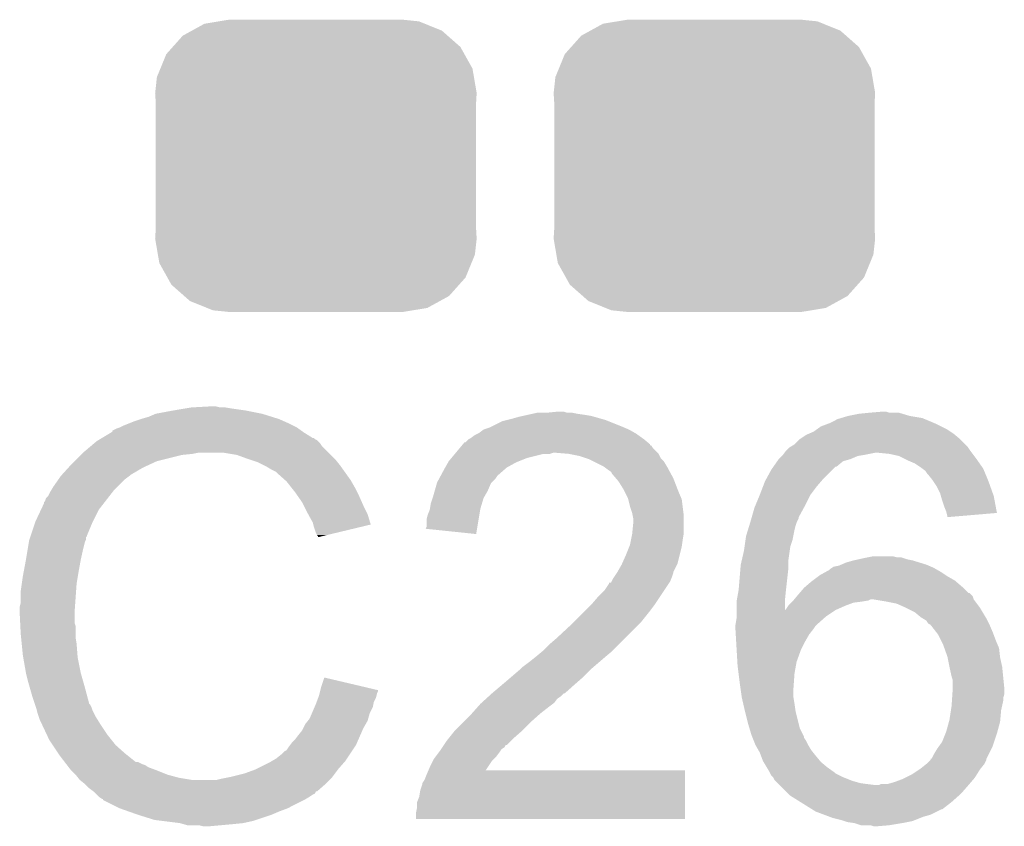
# Model space of a CAD drawing. Extents: x -4 to 126, y -8 to 66.
# Tile 63 of 256: x 21.16 to 23.53, y 44.58 to 46.53. Entities that reach past the tile are written whole.
import ezdxf

# ---------------------------------------------------------------- set-up
doc = ezdxf.new("R2010")
doc.units = 0
doc.layers.get('0').update_dxf_attribs({"linetype": 'CONTINUOUS'})
doc.layers.add('CLICKER_2_FOR_TMPM4L4A_V104_GTO', color=11, linetype='CONTINUOUS')
doc.layers.add('CLICKER_2_FOR_TMPM4L4A_V104_GTS', color=8, linetype='CONTINUOUS')

# ---------------------------------------------------------------- blocks, each defined once
blk = doc.blocks.new('CUSTOM_189')
for points in [[(-0.298526, 0.325596), (-0.268438, 0.342124), (0.30335, 0.325596), (0.2622, 0.342124)], [(-0.268438, 0.342124), (-0.233628, 0.347838), (0.2622, 0.342124), (0.247972, 0.347838)], [(-0.233628, 0.347838), (-0.20955, 0.35179), (0.247972, 0.347838), (0.20955, 0.35179)], [(-0.34504, 0.286174), (-0.320744, 0.31339), (0.348152, 0.286174), (0.317222, 0.31339)], [(-0.320744, 0.31339), (-0.298526, 0.325596), (0.317222, 0.31339), (0.30335, 0.325596)], [(-0.360486, 0.26887), (-0.34504, 0.286174), (0.357822, 0.26887), (0.348152, 0.286174)], [(-0.37475, 0.234078), (-0.360486, 0.26887), (0.377262, 0.234078), (0.357822, 0.26887)], [(-0.38735, 0.17526), (-0.383124, 0.213652), (0.38735, 0.17526), (0.380766, 0.213652)], [(-0.383124, 0.213652), (-0.37475, 0.234078), (0.380766, 0.213652), (0.377262, 0.234078)], [(-0.38608, 0.154124), (-0.38735, 0.17526), (0.38608, 0.154124), (0.38735, 0.17526)], [(-0.38608, -0.154124), (-0.38608, 0.154124), (0.38608, -0.154124), (0.38608, 0.154124)], [(-0.38735, -0.17526), (-0.38608, -0.154124), (0.38735, -0.17526), (0.38608, -0.154124)], [(-0.380764, -0.213652), (-0.38735, -0.17526), (0.383124, -0.213652), (0.38735, -0.17526)], [(-0.377262, -0.234078), (-0.380764, -0.213652), (0.374748, -0.234078), (0.383124, -0.213652)], [(-0.35782, -0.26887), (-0.377262, -0.234078), (0.360486, -0.26887), (0.374748, -0.234078)], [(-0.348152, -0.286174), (-0.35782, -0.26887), (0.345038, -0.286174), (0.360486, -0.26887)], [(-0.31722, -0.31339), (-0.348152, -0.286174), (0.320744, -0.31339), (0.345038, -0.286174)], [(-0.30335, -0.325596), (-0.31722, -0.31339), (0.298524, -0.325596), (0.320744, -0.31339)], [(-0.262198, -0.342124), (-0.30335, -0.325596), (0.268438, -0.342124), (0.298524, -0.325596)], [(-0.247972, -0.347838), (-0.262198, -0.342124), (0.233626, -0.347838), (0.268438, -0.342124)], [(-0.20955, -0.35179), (-0.247972, -0.347838), (0.20955, -0.35179), (0.233626, -0.347838)]]:
    blk.add_solid(points)

msp = doc.modelspace()

# ---------------------------------------------------------------- linework, layer by layer
at = {"layer": 'CLICKER_2_FOR_TMPM4L4A_V104_GTO'}
for points in [[(21.468082, 45.57014), (21.485862, 45.57776), (21.766786, 45.57014), (21.742402, 45.57776)], [(21.485862, 45.57776), (21.5265, 45.58538), (21.742402, 45.57776), (21.704298, 45.58538)], [(21.5265, 45.58538), (21.55698, 45.59046), (21.704298, 45.58538), (21.66874, 45.59046)], [(21.55698, 45.59046), (21.57222, 45.593), (21.66874, 45.59046), (21.653502, 45.593)], [(21.57222, 45.593), (21.617938, 45.59554), (21.640802, 45.593), (21.630642, 45.59554)], [(22.371048, 45.57268), (22.38248, 45.57522), (22.534882, 45.57268), (22.51964, 45.57522)], [(22.38248, 45.57522), (22.39391, 45.57776), (22.51964, 45.57522), (22.50186, 45.57776)], [(22.39391, 45.57776), (22.405342, 45.5803), (22.50186, 45.57776), (22.489162, 45.5803)], [(22.4282, 45.5803), (22.453578, 45.582838), (22.476464, 45.5803), (22.468842, 45.582838)], [(22.453578, 45.582838), (22.453598, 45.58284), (22.468842, 45.582838), (22.453598, 45.58284)], [(23.154638, 45.57268), (23.180038, 45.57776), (23.30196, 45.57268), (23.28503, 45.57776)], [(23.180038, 45.57776), (23.20544, 45.5803), (23.28503, 45.57776), (23.276564, 45.5803)], [(23.20544, 45.5803), (23.235894, 45.582838), (23.253704, 45.5803), (23.246082, 45.582838)], [(23.235894, 45.582838), (23.235918, 45.58284), (23.246082, 45.582838), (23.235918, 45.58284)], [(21.3995, 45.54474), (21.40966, 45.54982), (21.826218, 45.54474), (21.81606, 45.54982)], [(21.40966, 45.54982), (21.422358, 45.5549), (21.81606, 45.54982), (21.8059, 45.5549)], [(21.422358, 45.5549), (21.435058, 45.55998), (21.8059, 45.5549), (21.79447, 45.55998)], [(21.435058, 45.55998), (21.4503, 45.56506), (21.79447, 45.55998), (21.78304, 45.56506)], [(21.4503, 45.56506), (21.468082, 45.57014), (21.78304, 45.56506), (21.766786, 45.57014)], [(22.296118, 45.54728), (22.321522, 45.559982), (22.60854, 45.54728), (22.576788, 45.559982)], [(22.321522, 45.559982), (22.331676, 45.56252), (22.576788, 45.559982), (22.570442, 45.56252)], [(22.331676, 45.56252), (22.34184, 45.56506), (22.570442, 45.56252), (22.561552, 45.56506)], [(22.34184, 45.56506), (22.359618, 45.57014), (22.561552, 45.56506), (22.543772, 45.57014)], [(22.359618, 45.57014), (22.371048, 45.57268), (22.543772, 45.57014), (22.534882, 45.57268)], [(23.0886, 45.54728), (23.10892, 45.5549), (23.37816, 45.54728), (23.36292, 45.5549)], [(23.10892, 45.5549), (23.129242, 45.565062), (23.36292, 45.5549), (23.33853, 45.565062)], [(23.129242, 45.565062), (23.137696, 45.567598), (23.33853, 45.565062), (23.332442, 45.567598)], [(23.137696, 45.567598), (23.154638, 45.57268), (23.332442, 45.567598), (23.30196, 45.57268)], [(21.356312, 45.51934), (21.377468, 45.53204), (21.864324, 45.51934), (21.844, 45.53204)], [(21.377468, 45.53204), (21.38172, 45.534592), (21.844, 45.53204), (21.840428, 45.534592)], [(21.38172, 45.534592), (21.381734, 45.537126), (21.840428, 45.534592), (21.83688, 45.537126)], [(21.381734, 45.537126), (21.391882, 45.5422), (21.83688, 45.537126), (21.829774, 45.5422)], [(21.391882, 45.5422), (21.399494, 45.544738), (21.829774, 45.5422), (21.82622, 45.544738)], [(21.399494, 45.544738), (21.3995, 45.54474), (21.82622, 45.544738), (21.826218, 45.54474)], [(22.24532, 45.519342), (22.255482, 45.52696), (22.658322, 45.519342), (22.647658, 45.52696)], [(22.255482, 45.52696), (22.260558, 45.5295), (22.647658, 45.52696), (22.644102, 45.5295)], [(22.260558, 45.5295), (22.26564, 45.532042), (22.644102, 45.5295), (22.639654, 45.532042)], [(22.26564, 45.532042), (22.275802, 45.53966), (22.639654, 45.532042), (22.626322, 45.53966)], [(22.275802, 45.53966), (22.29104, 45.54474), (22.626322, 45.53966), (22.614468, 45.54474)], [(22.29104, 45.54474), (22.296118, 45.54728), (22.614468, 45.54474), (22.60854, 45.54728)], [(23.037802, 45.516802), (23.05304, 45.52696), (23.423878, 45.516802), (23.41169, 45.52696)], [(23.05304, 45.52696), (23.058964, 45.5295), (23.41169, 45.52696), (23.40864, 45.5295)], [(23.058964, 45.5295), (23.070822, 45.534582), (23.40864, 45.5295), (23.401018, 45.534582)], [(23.070822, 45.534582), (23.077928, 45.539658), (23.401018, 45.534582), (23.393402, 45.539658)], [(23.077928, 45.539658), (23.0886, 45.54728), (23.393402, 45.539658), (23.37816, 45.54728)], [(21.328608, 45.499018), (21.337616, 45.50664), (21.887182, 45.499018), (21.8821, 45.50664)], [(21.337616, 45.50664), (21.343622, 45.511722), (21.8821, 45.50664), (21.877018, 45.511722)], [(21.343622, 45.511722), (21.347846, 45.514258), (21.877018, 45.511722), (21.87448, 45.514258)], [(21.347846, 45.514258), (21.352076, 45.516798), (21.87448, 45.514258), (21.869404, 45.516798)], [(21.352076, 45.516798), (21.356302, 45.519334), (21.869404, 45.516798), (21.866866, 45.519334)], [(21.356302, 45.519334), (21.356312, 45.51934), (21.866866, 45.519334), (21.864324, 45.51934)], [(22.223736, 45.50156), (22.225846, 45.504092), (22.677142, 45.50156), (22.67712, 45.504092)], [(22.225846, 45.504092), (22.230088, 45.50918), (22.67712, 45.504092), (22.67102, 45.50918)], [(22.230088, 45.50918), (22.232626, 45.509186), (22.67102, 45.50918), (22.671012, 45.509186)], [(22.232626, 45.509186), (22.24024, 45.5168), (22.671012, 45.509186), (22.66188, 45.5168)], [(22.24024, 45.5168), (22.240244, 45.516802), (22.66188, 45.5168), (22.661878, 45.516802)], [(22.240244, 45.516802), (22.24532, 45.519342), (22.661878, 45.516802), (22.658322, 45.519342)], [(23.016632, 45.49902), (23.025102, 45.504102), (23.44166, 45.49902), (23.436578, 45.504102)], [(23.025102, 45.504102), (23.0378, 45.5168), (23.436578, 45.504102), (23.42388, 45.5168)], [(23.0378, 45.5168), (23.037802, 45.516802), (23.42388, 45.5168), (23.423878, 45.516802)], [(21.29028, 45.46346), (21.30552, 45.4787), (21.488398, 45.46346), (21.54936, 45.4787)], [(21.30552, 45.4787), (21.30806, 45.48124), (21.54936, 45.4787), (21.574762, 45.48124)], [(21.30806, 45.48124), (21.3106, 45.48378), (21.574762, 45.48124), (21.587458, 45.48378)], [(21.3106, 45.48378), (21.328608, 45.499018), (21.90242, 45.48378), (21.887182, 45.499018)], [(21.681438, 45.4787), (21.650958, 45.48378), (21.9075, 45.4787), (21.90242, 45.48378)], [(21.70938, 45.46854), (21.681438, 45.4787), (21.91766, 45.46854), (21.9075, 45.4787)], [(22.19833, 45.471078), (22.2068, 45.48124), (22.379938, 45.471078), (22.420578, 45.48124)], [(22.2068, 45.48124), (22.208916, 45.483778), (22.435816, 45.48124), (22.443438, 45.483778)], [(22.208916, 45.48378), (22.217384, 45.493938), (22.6949, 45.48378), (22.684742, 45.493938)], [(22.208916, 45.483778), (22.208916, 45.48378), (22.443438, 45.483778), (22.451062, 45.48378)], [(22.217384, 45.493938), (22.22373, 45.501552), (22.684742, 45.493938), (22.679664, 45.501552)], [(22.22373, 45.501552), (22.223736, 45.50156), (22.679664, 45.501552), (22.677142, 45.50156)], [(22.48154, 45.48124), (22.451062, 45.48378), (22.69744, 45.48124), (22.6949, 45.48378)], [(22.48156, 45.481236), (22.48154, 45.48124), (22.697442, 45.481236), (22.69744, 45.48124)], [(22.506938, 45.47616), (22.48156, 45.481236), (22.699982, 45.47616), (22.697442, 45.481236)], [(22.994616, 45.476158), (22.997158, 45.4787), (23.177498, 45.476158), (23.19274, 45.4787)], [(22.997158, 45.4787), (22.99716, 45.478702), (23.19274, 45.4787), (23.192748, 45.478702)], [(22.99716, 45.478702), (23.00097, 45.48378), (23.192748, 45.478702), (23.218138, 45.48378)], [(23.00097, 45.48378), (23.004782, 45.48886), (23.452456, 45.48378), (23.448646, 45.48886)], [(23.004782, 45.48886), (23.00732, 45.4914), (23.448646, 45.48886), (23.44674, 45.4914)], [(23.00732, 45.4914), (23.012402, 45.496482), (23.44674, 45.4914), (23.443352, 45.496482)], [(23.012402, 45.496482), (23.016632, 45.49902), (23.443352, 45.496482), (23.44166, 45.49902)], [(23.253698, 45.48124), (23.228302, 45.48378), (23.45436, 45.48124), (23.452456, 45.48378)], [(23.276558, 45.476162), (23.253698, 45.48124), (23.45817, 45.476162), (23.45436, 45.48124)], [(21.275732, 45.44822), (21.28266, 45.45584), (21.455382, 45.44822), (21.47189, 45.45584)], [(21.28266, 45.45584), (21.29028, 45.46346), (21.47189, 45.45584), (21.488398, 45.46346)], [(21.717006, 45.465998), (21.70938, 45.46854), (21.920202, 45.465998), (21.91766, 45.46854)], [(21.732238, 45.46092), (21.717006, 45.465998), (21.924266, 45.46092), (21.920202, 45.465998)], [(21.74748, 45.4533), (21.732238, 45.46092), (21.93036, 45.4533), (21.924266, 45.46092)], [(22.18327, 45.44822), (22.190528, 45.46092), (22.33168, 45.44822), (22.354538, 45.46092)], [(22.190528, 45.46092), (22.19198, 45.463458), (22.354538, 45.46092), (22.360884, 45.463458)], [(22.19198, 45.463458), (22.19833, 45.471078), (22.360884, 45.463458), (22.379938, 45.471078)], [(22.522178, 45.47108), (22.506938, 45.47616), (22.702522, 45.47108), (22.699982, 45.47616)], [(22.529798, 45.46854), (22.522178, 45.47108), (22.705062, 45.46854), (22.702522, 45.47108)], [(22.539962, 45.463458), (22.529798, 45.46854), (22.710142, 45.463458), (22.705062, 45.46854)], [(22.565358, 45.45076), (22.539962, 45.463458), (22.71776, 45.45076), (22.710142, 45.463458)], [(22.974554, 45.45076), (22.983442, 45.463458), (23.126694, 45.45076), (23.141938, 45.463458)], [(22.983442, 45.463458), (22.986998, 45.468538), (23.141938, 45.463458), (23.15972, 45.468538)], [(22.986998, 45.468538), (22.987002, 45.468542), (23.15972, 45.468538), (23.159728, 45.468542)], [(22.987002, 45.468542), (22.994616, 45.476158), (23.159728, 45.468542), (23.177498, 45.476158)], [(23.286722, 45.47108), (23.276558, 45.476162), (23.46198, 45.47108), (23.45817, 45.476162)], [(23.29688, 45.466), (23.286722, 45.47108), (23.465536, 45.466), (23.46198, 45.47108)], [(23.31466, 45.45838), (23.29688, 45.466), (23.47087, 45.45838), (23.465536, 45.466)], [(23.3299, 45.44822), (23.31466, 45.45838), (23.477982, 45.44822), (23.47087, 45.45838)], [(21.259566, 45.430438), (21.275732, 45.44822), (21.424898, 45.430438), (21.455382, 45.44822)], [(21.75256, 45.45076), (21.74748, 45.4533), (21.932176, 45.45076), (21.93036, 45.4533)], [(21.765262, 45.44314), (21.75256, 45.45076), (21.937618, 45.44314), (21.932176, 45.45076)], [(21.775416, 45.438062), (21.765262, 45.44314), (21.941246, 45.438062), (21.937618, 45.44314)], [(21.77796, 45.43552), (21.775416, 45.438062), (21.943062, 45.43552), (21.941246, 45.438062)], [(21.797964, 45.41774), (21.77796, 45.43552), (21.955762, 45.41774), (21.943062, 45.43552)], [(22.173614, 45.430442), (22.18182, 45.44568), (22.31136, 45.430442), (22.328776, 45.44568)], [(22.18182, 45.44568), (22.18327, 45.44822), (22.328776, 45.44568), (22.33168, 45.44822)], [(22.57552, 45.44314), (22.565358, 45.45076), (22.721918, 45.44314), (22.71776, 45.45076)], [(22.583136, 45.43806), (22.57552, 45.44314), (22.724688, 45.43806), (22.721918, 45.44314)], [(22.585678, 45.432984), (22.583136, 45.43806), (22.727456, 45.432984), (22.724688, 45.43806)], [(22.594392, 45.42282), (22.585678, 45.432984), (22.733, 45.42282), (22.727456, 45.432984)], [(22.95675, 45.42028), (22.969222, 45.443142), (23.09368, 45.42028), (23.116542, 45.443142)], [(22.969222, 45.443142), (22.97455, 45.450754), (23.116542, 45.443142), (23.124154, 45.450754)], [(22.97455, 45.450754), (22.974554, 45.45076), (23.124154, 45.450754), (23.126694, 45.45076)], [(23.333288, 45.44568), (23.3299, 45.44822), (23.47976, 45.44568), (23.477982, 45.44822)], [(23.340058, 45.440602), (23.333288, 45.44568), (23.481876, 45.440602), (23.47976, 45.44568)], [(23.34514, 45.43298), (23.340058, 45.440602), (23.485052, 45.43298), (23.481876, 45.440602)], [(23.34768, 45.43044), (23.34514, 45.43298), (23.48611, 45.43044), (23.485052, 45.43298)], [(21.239478, 45.4025), (21.251924, 45.420278), (21.394422, 45.4025), (21.4122, 45.420278)], [(21.251924, 45.420278), (21.25726, 45.4279), (21.4122, 45.420278), (21.422358, 45.4279)], [(21.25726, 45.4279), (21.257262, 45.427902), (21.422358, 45.4279), (21.42236, 45.427902)], [(21.257262, 45.427902), (21.259566, 45.430438), (21.42236, 45.427902), (21.424898, 45.430438)], [(21.80082, 45.4152), (21.797964, 45.41774), (21.957214, 45.4152), (21.955762, 45.41774)], [(21.813012, 45.39996), (21.80082, 45.4152), (21.96592, 45.39996), (21.957214, 45.4152)], [(22.158232, 45.392338), (22.163312, 45.410116), (22.28596, 45.392338), (22.293578, 45.410116)], [(22.163312, 45.410116), (22.16404, 45.412662), (22.293578, 45.410116), (22.296122, 45.412662)], [(22.16404, 45.412662), (22.16814, 45.420278), (22.296122, 45.412662), (22.303738, 45.420278)], [(22.16814, 45.420278), (22.172244, 45.4279), (22.303738, 45.420278), (22.30882, 45.4279)], [(22.172244, 45.4279), (22.173614, 45.430442), (22.30882, 45.4279), (22.31136, 45.430442)], [(22.60092, 45.415202), (22.594392, 45.42282), (22.73593, 45.415202), (22.733, 45.42282)], [(22.61362, 45.394878), (22.60092, 45.415202), (22.743748, 45.394878), (22.73593, 45.415202)], [(22.949094, 45.402502), (22.95398, 45.415202), (23.07844, 45.402502), (23.089326, 45.415202)], [(22.95398, 45.415202), (22.95675, 45.42028), (23.089326, 45.415202), (23.09368, 45.42028)], [(23.35784, 45.41774), (23.34768, 45.43044), (23.491402, 45.41774), (23.48611, 45.43044)], [(23.359534, 45.4152), (23.35784, 45.41774), (23.49246, 45.4152), (23.491402, 45.41774)], [(23.367998, 45.402502), (23.359534, 45.4152), (23.496996, 45.402502), (23.49246, 45.4152)], [(21.226782, 45.379644), (21.23186, 45.389798), (21.374386, 45.379644), (21.382284, 45.389798)], [(21.23186, 45.389798), (21.233382, 45.392338), (21.382284, 45.389798), (21.38426, 45.392338)], [(21.233382, 45.392338), (21.239478, 45.4025), (21.38426, 45.392338), (21.394422, 45.4025)], [(21.82114, 45.3898), (21.813012, 45.39996), (21.971, 45.3898), (21.96592, 45.39996)], [(21.828252, 45.37964), (21.82114, 45.3898), (21.97608, 45.37964), (21.971, 45.3898)], [(22.15388, 45.3771), (22.158232, 45.392338), (22.27725, 45.3771), (22.28596, 45.392338)], [(22.61616, 45.3898), (22.61362, 45.394878), (22.7457, 45.3898), (22.743748, 45.394878)], [(22.62378, 45.374562), (22.61616, 45.3898), (22.75223, 45.374562), (22.7457, 45.3898)], [(22.94128, 45.38218), (22.949094, 45.402502), (23.0632, 45.38218), (23.07844, 45.402502)], [(23.37562, 45.38726), (23.367998, 45.402502), (23.50244, 45.38726), (23.496996, 45.402502)], [(23.377798, 45.379638), (23.37562, 45.38726), (23.50516, 45.379638), (23.50244, 45.38726)], [(21.209446, 45.346618), (21.21662, 45.361864), (21.3487, 45.346618), (21.360558, 45.361864)], [(21.21662, 45.361864), (21.216626, 45.364406), (21.360558, 45.361864), (21.362534, 45.364406)], [(21.216626, 45.364406), (21.21916, 45.366944), (21.362534, 45.364406), (21.364508, 45.366944)], [(21.21916, 45.366944), (21.221704, 45.374562), (21.364508, 45.366944), (21.370434, 45.374562)], [(21.221704, 45.374562), (21.226782, 45.379644), (21.370434, 45.374562), (21.374386, 45.379644)], [(21.838918, 45.3644), (21.828252, 45.37964), (21.982854, 45.3644), (21.97608, 45.37964)], [(21.84273, 45.35678), (21.838918, 45.3644), (21.98624, 45.35678), (21.982854, 45.3644)], [(22.146682, 45.34916), (22.148802, 45.361862), (22.26818, 45.34916), (22.271988, 45.361862)], [(22.148802, 45.361862), (22.153032, 45.374558), (22.271988, 45.361862), (22.275798, 45.374558)], [(22.153032, 45.374558), (22.15388, 45.3771), (22.275798, 45.374558), (22.27725, 45.3771)], [(22.624418, 45.372016), (22.62378, 45.374562), (22.75332, 45.372016), (22.75223, 45.374562)], [(22.628862, 45.35424), (22.624418, 45.372016), (22.755544, 45.35424), (22.75332, 45.372016)], [(22.930694, 45.35678), (22.941278, 45.382178), (23.0505, 45.35678), (23.0632, 45.382178)], [(22.941278, 45.382178), (22.94128, 45.38218), (23.0632, 45.382178), (23.0632, 45.38218)], [(23.3807, 45.36948), (23.377798, 45.379638), (23.50706, 45.36948), (23.50516, 45.379638)], [(23.38578, 45.354238), (23.3807, 45.36948), (23.509908, 45.354238), (23.50706, 45.36948)], [(21.1963, 45.31868), (21.209446, 45.346618), (21.33473, 45.31868), (21.3487, 45.346618)], [(21.85162, 45.339), (21.84273, 45.35678), (21.995132, 45.339), (21.98624, 45.35678)], [(21.853034, 45.336458), (21.85162, 45.339), (21.996402, 45.336458), (21.995132, 45.339)], [(21.86432, 45.316142), (21.853034, 45.336458), (22.002476, 45.316142), (21.996402, 45.336458)], [(22.141182, 45.333922), (22.14626, 45.346622), (22.265634, 45.333922), (22.267756, 45.346622)], [(22.14626, 45.346622), (22.146682, 45.34916), (22.267756, 45.346622), (22.26818, 45.34916)], [(22.633938, 45.339), (22.628862, 45.35424), (22.757448, 45.339), (22.755544, 45.35424)], [(22.635464, 45.331378), (22.633938, 45.339), (22.7584, 45.331378), (22.757448, 45.339)], [(22.922046, 45.328834), (22.92858, 45.351702), (23.03526, 45.328834), (23.04773, 45.351702)], [(22.92858, 45.351702), (22.930694, 45.35678), (23.04773, 45.351702), (23.0505, 45.35678)], [(23.390858, 45.341542), (23.38578, 45.354238), (23.512282, 45.341542), (23.509908, 45.354238)], [(23.391496, 45.338998), (23.390858, 45.341542), (23.512756, 45.338998), (23.512282, 45.341542)], [(23.3934, 45.331382), (23.391496, 45.338998), (23.423056, 45.331382), (23.512756, 45.338998)], [(21.185292, 45.285656), (21.195452, 45.31614), (21.32076, 45.285656), (21.33346, 45.31614)], [(21.195452, 45.31614), (21.1963, 45.31868), (21.33346, 45.31614), (21.33473, 45.31868)], [(21.865594, 45.311054), (21.86432, 45.316142), (22.003996, 45.311054), (22.002476, 45.316142)], [(22.13864, 45.323762), (22.141182, 45.333922), (22.263938, 45.323762), (22.265634, 45.333922)], [(22.13864, 45.305984), (22.13864, 45.323762), (22.260968, 45.305984), (22.263938, 45.323762)], [(22.634194, 45.290738), (22.63648, 45.313598), (22.7584, 45.290738), (22.7584, 45.313598)], [(22.63648, 45.326302), (22.635464, 45.331378), (22.7584, 45.326302), (22.7584, 45.331378)], [(22.63648, 45.313598), (22.63648, 45.326302), (22.7584, 45.313598), (22.7584, 45.326302)], [(22.916074, 45.30852), (22.918418, 45.316138), (23.027642, 45.30852), (23.03018, 45.316138)], [(22.918418, 45.316138), (22.91842, 45.31614), (23.03018, 45.316138), (23.03018, 45.31614)], [(22.91842, 45.31614), (22.92132, 45.326296), (23.03018, 45.31614), (23.035258, 45.326296)], [(22.92132, 45.326296), (22.922046, 45.328834), (23.035258, 45.326296), (23.03526, 45.328834)], [(23.3934, 45.328864), (23.3934, 45.331382), (23.3934, 45.328864), (23.423056, 45.331382)], [(21.866862, 45.30598), (21.865594, 45.311054), (21.982834, 45.30598), (22.003996, 45.311054)], [(21.87194, 45.290742), (21.866862, 45.30598), (21.919284, 45.290742), (21.982834, 45.30598)], [(21.874478, 45.285664), (21.87194, 45.290742), (21.898106, 45.285664), (21.919284, 45.290742)], [(22.136114, 45.300926), (22.13864, 45.305984), (22.260124, 45.300926), (22.260968, 45.305984)], [(22.258, 45.288202), (22.136114, 45.300926), (22.258, 45.288202), (22.260124, 45.300926)], [(22.63394, 45.288198), (22.634194, 45.290738), (22.757976, 45.288198), (22.7584, 45.290738)], [(22.90826, 45.283122), (22.912948, 45.29836), (23.02205, 45.283122), (23.0251, 45.29836)], [(22.912948, 45.29836), (22.916074, 45.30852), (23.0251, 45.29836), (23.027642, 45.30852)], [(21.17725, 45.2501), (21.180636, 45.270418), (21.3106, 45.2501), (21.315678, 45.270418)], [(21.180636, 45.270418), (21.181062, 45.272962), (21.315678, 45.270418), (21.31695, 45.272962)], [(21.181062, 45.272962), (21.181906, 45.275496), (21.31695, 45.272962), (21.318218, 45.275496)], [(21.181906, 45.275496), (21.183598, 45.280574), (21.318218, 45.275496), (21.31822, 45.280574)], [(21.183598, 45.280574), (21.184444, 45.283114), (21.31822, 45.280574), (21.320754, 45.283114)], [(21.184444, 45.283114), (21.185292, 45.285656), (21.320754, 45.283114), (21.32076, 45.285656)], [(21.877014, 45.283126), (21.874478, 45.285664), (21.88752, 45.283126), (21.898106, 45.285664)], [(21.87702, 45.280608), (21.877014, 45.283126), (21.87702, 45.280608), (21.88752, 45.283126)], [(22.62886, 45.262802), (22.6314, 45.2755), (22.754046, 45.262802), (22.75586, 45.2755)], [(22.6314, 45.2755), (22.63394, 45.288198), (22.75586, 45.2755), (22.757976, 45.288198)], [(22.90463, 45.257718), (22.906808, 45.27296), (23.01494, 45.257718), (23.020018, 45.27296)], [(22.906808, 45.27296), (22.90826, 45.283122), (23.020018, 45.27296), (23.02205, 45.283122)], [(21.17344, 45.22724), (21.17725, 45.2501), (21.30552, 45.22724), (21.3106, 45.2501)], [(22.6187, 45.2374), (22.626826, 45.25772), (22.74824, 45.2374), (22.75332, 45.25772)], [(22.626826, 45.25772), (22.62886, 45.262802), (22.75332, 45.25772), (22.754046, 45.262802)], [(22.897318, 45.222158), (22.90318, 45.24756), (23.00986, 45.222158), (23.013488, 45.24756)], [(22.90318, 45.24756), (22.90463, 45.257718), (23.013488, 45.24756), (23.01494, 45.257718)], [(21.1682, 45.1993), (21.17344, 45.22724), (21.30044, 45.1993), (21.30552, 45.22724)], [(22.609666, 45.217078), (22.6187, 45.2374), (22.74316, 45.217078), (22.74824, 45.2374)], [(22.89556, 45.21454), (22.897318, 45.222158), (23.00986, 45.21454), (23.00986, 45.222158)], [(23.137702, 45.21454), (23.14956, 45.219622), (23.342602, 45.21454), (23.326086, 45.219622)], [(23.14956, 45.219622), (23.167338, 45.2247), (23.326086, 45.219622), (23.309582, 45.2247)], [(23.167338, 45.2247), (23.178768, 45.22724), (23.309582, 45.2247), (23.296882, 45.22724)], [(23.178768, 45.22724), (23.1902, 45.22978), (23.296882, 45.22724), (23.28926, 45.22978)], [(23.1902, 45.22978), (23.20289, 45.232318), (23.28926, 45.22978), (23.281642, 45.232318)], [(23.20289, 45.232318), (23.2029, 45.23232), (23.281642, 45.232318), (23.271482, 45.23232)], [(23.2029, 45.23232), (23.215602, 45.23486), (23.271482, 45.23232), (23.261322, 45.23486)], [(21.16582, 45.1866), (21.1682, 45.1993), (21.298322, 45.1866), (21.30044, 45.1993)], [(22.591606, 45.1866), (22.596684, 45.194218), (22.73046, 45.1866), (22.732998, 45.194218)], [(22.596684, 45.194218), (22.598376, 45.196756), (22.732998, 45.194218), (22.733, 45.196756)], [(22.598376, 45.196756), (22.598378, 45.196758), (22.733, 45.196756), (22.733, 45.196758)], [(22.598378, 45.196758), (22.60854, 45.214542), (22.733, 45.196758), (22.741892, 45.214542)], [(22.60854, 45.214542), (22.609666, 45.217078), (22.741892, 45.214542), (22.74316, 45.217078)], [(22.89069, 45.15612), (22.8945, 45.20184), (23.00478, 45.15612), (23.00986, 45.20184)], [(22.8945, 45.20184), (22.89556, 45.21454), (23.00986, 45.20184), (23.00986, 45.21454)], [(23.08606, 45.189142), (23.099772, 45.19676), (23.389588, 45.189142), (23.37816, 45.19676)], [(23.099772, 45.19676), (23.10892, 45.201842), (23.37816, 45.19676), (23.369268, 45.201842)], [(23.10892, 45.201842), (23.11146, 45.20438), (23.369268, 45.201842), (23.364828, 45.20438)], [(23.11146, 45.20438), (23.115268, 45.20692), (23.364828, 45.20438), (23.360382, 45.20692)], [(23.115268, 45.20692), (23.119082, 45.209462), (23.360382, 45.20692), (23.354452, 45.209462)], [(23.119082, 45.209462), (23.131782, 45.212002), (23.354452, 45.209462), (23.348524, 45.212002)], [(23.131782, 45.212002), (23.137702, 45.21454), (23.348524, 45.212002), (23.342602, 45.21454)], [(21.16328, 45.168822), (21.16582, 45.1866), (21.29536, 45.168822), (21.298322, 45.1866)], [(22.57806, 45.168824), (22.578082, 45.17136), (22.721994, 45.168824), (22.723686, 45.17136)], [(22.578082, 45.17136), (22.583146, 45.171374), (22.723686, 45.17136), (22.723694, 45.171374)], [(22.583146, 45.171374), (22.584408, 45.173898), (22.723694, 45.171374), (22.725378, 45.173898)], [(22.584408, 45.173898), (22.588222, 45.181522), (22.725378, 45.173898), (22.728428, 45.181522)], [(22.588222, 45.181522), (22.591606, 45.1866), (22.728428, 45.181522), (22.73046, 45.1866)], [(23.050922, 45.161202), (23.065738, 45.1739), (23.42896, 45.161202), (23.414144, 45.1739)], [(23.065738, 45.1739), (23.069124, 45.17644), (23.414144, 45.1739), (23.41118, 45.17644)], [(23.069124, 45.17644), (23.082672, 45.186602), (23.41118, 45.17644), (23.393398, 45.186602)], [(23.082672, 45.186602), (23.08606, 45.189142), (23.393398, 45.186602), (23.389588, 45.189142)], [(21.16074, 45.15104), (21.16328, 45.168822), (21.294088, 45.15104), (21.29536, 45.168822)], [(21.16074, 45.123102), (21.16074, 45.15104), (21.292094, 45.123102), (21.294088, 45.15104)], [(22.552658, 45.13834), (22.5679, 45.15358), (22.701672, 45.13834), (22.711832, 45.15358)], [(22.5679, 45.15358), (22.57806, 45.168824), (22.711832, 45.15358), (22.721994, 45.168824)], [(22.886322, 45.130722), (22.89048, 45.153578), (23.00224, 45.130722), (23.004524, 45.153578)], [(22.89048, 45.153578), (22.89069, 45.15612), (23.004524, 45.153578), (23.00478, 45.15612)], [(23.037072, 45.14596), (23.04796, 45.158662), (23.444206, 45.14596), (23.431502, 45.158662)], [(23.04796, 45.158662), (23.050922, 45.161202), (23.431502, 45.158662), (23.42896, 45.161202)], [(21.1582, 45.112942), (21.16074, 45.123102), (21.291368, 45.112942), (21.292094, 45.123102)], [(22.53742, 45.12056), (22.552658, 45.13834), (22.68982, 45.12056), (22.701672, 45.13834)], [(22.8854, 45.125642), (22.886322, 45.130722), (23.002248, 45.125642), (23.00224, 45.130722)], [(22.8854, 45.105356), (22.8854, 45.125642), (23.002278, 45.105356), (23.002248, 45.125642)], [(23.009862, 45.115482), (23.01748, 45.1231), (23.147024, 45.115482), (23.167342, 45.1231)], [(23.01748, 45.1231), (23.02002, 45.12564), (23.167342, 45.1231), (23.18766, 45.12564)], [(23.02002, 45.12564), (23.022138, 45.128182), (23.18766, 45.12564), (23.202902, 45.128182)], [(23.022138, 45.128182), (23.024252, 45.13072), (23.202902, 45.128182), (23.207984, 45.13072)], [(23.024252, 45.13072), (23.0306, 45.138336), (23.456902, 45.13072), (23.45436, 45.138336)], [(23.0306, 45.138336), (23.03272, 45.14088), (23.45436, 45.138336), (23.451818, 45.14088)], [(23.03272, 45.14088), (23.037068, 45.145954), (23.451818, 45.14088), (23.446746, 45.145954)], [(23.037068, 45.145954), (23.037072, 45.14596), (23.446746, 45.145954), (23.444206, 45.14596)], [(23.215612, 45.130718), (23.215598, 45.13072), (23.456902, 45.130718), (23.456902, 45.13072)], [(23.24608, 45.12564), (23.215612, 45.130718), (23.460712, 45.12564), (23.456902, 45.130718)], [(23.271482, 45.120558), (23.24608, 45.12564), (23.464522, 45.120558), (23.460712, 45.12564)], [(21.1582, 45.097702), (21.1582, 45.112942), (21.29028, 45.097702), (21.291368, 45.112942)], [(22.4917, 45.07484), (22.5171, 45.10024), (22.65426, 45.07484), (22.67458, 45.10024)], [(22.5171, 45.10024), (22.53742, 45.12056), (22.67458, 45.10024), (22.68982, 45.12056)], [(22.8854, 45.10532), (22.8854, 45.105356), (23.12416, 45.10532), (23.12424, 45.105356)], [(22.8854, 45.09008), (22.8854, 45.10532), (23.1013, 45.09008), (23.12416, 45.10532)], [(23.002278, 45.105356), (23.00478, 45.10786), (23.12424, 45.105356), (23.129874, 45.10786)], [(23.00478, 45.10786), (23.00986, 45.11548), (23.129874, 45.10786), (23.14702, 45.11548)], [(23.00986, 45.11548), (23.009862, 45.115482), (23.14702, 45.11548), (23.147024, 45.115482)], [(23.29434, 45.1104), (23.271482, 45.120558), (23.472142, 45.1104), (23.464522, 45.120558)], [(23.294344, 45.110398), (23.29434, 45.1104), (23.472142, 45.110398), (23.472142, 45.1104)], [(23.314658, 45.10024), (23.294344, 45.110398), (23.478238, 45.10024), (23.472142, 45.110398)], [(23.329902, 45.087538), (23.314658, 45.10024), (23.485858, 45.087538), (23.478238, 45.10024)], [(21.1582, 45.0977), (21.1582, 45.097702), (21.290282, 45.0977), (21.29028, 45.097702)], [(21.159344, 45.074838), (21.1582, 45.0977), (21.290282, 45.074838), (21.290282, 45.0977)], [(22.88286, 45.069762), (22.8854, 45.085002), (23.078442, 45.069762), (23.095586, 45.085002)], [(22.8854, 45.085002), (22.8854, 45.09008), (23.095586, 45.085002), (23.1013, 45.09008)], [(23.334132, 45.085), (23.329902, 45.087538), (23.48738, 45.085), (23.485858, 45.087538)], [(23.342602, 45.079918), (23.334132, 45.085), (23.489922, 45.079918), (23.48738, 45.085)], [(23.347686, 45.072298), (23.342602, 45.079918), (23.493732, 45.072298), (23.489922, 45.079918)], [(21.159726, 45.067216), (21.159344, 45.074838), (21.29282, 45.067216), (21.290282, 45.074838)], [(21.16074, 45.0469), (21.159726, 45.067216), (21.29282, 45.0469), (21.29282, 45.067216)], [(22.45106, 45.03674), (22.48662, 45.06976), (22.61616, 45.03674), (22.64918, 45.06976)], [(22.48662, 45.06976), (22.4917, 45.07484), (22.64918, 45.06976), (22.65426, 45.07484)], [(22.88286, 45.06976), (22.88286, 45.069762), (23.07844, 45.06976), (23.078442, 45.069762)], [(22.88286, 45.067222), (22.88286, 45.06976), (23.075902, 45.067222), (23.07844, 45.06976)], [(22.88286, 45.0596), (22.88286, 45.067222), (23.07082, 45.0596), (23.075902, 45.067222)], [(22.88286, 45.057058), (22.88286, 45.0596), (23.068786, 45.057058), (23.07082, 45.0596)], [(22.883458, 45.046898), (22.88286, 45.057058), (23.06066, 45.046898), (23.068786, 45.057058)], [(23.352754, 45.06976), (23.347686, 45.072298), (23.495, 45.06976), (23.493732, 45.072298)], [(23.35276, 45.069756), (23.352754, 45.06976), (23.495002, 45.069756), (23.495, 45.06976)], [(23.366588, 45.05198), (23.35276, 45.069756), (23.50262, 45.05198), (23.495002, 45.069756)], [(23.37054, 45.046898), (23.366588, 45.05198), (23.504526, 45.046898), (23.50262, 45.05198)], [(21.161504, 45.039278), (21.16074, 45.0469), (21.29282, 45.039278), (21.29282, 45.0469)], [(21.163026, 45.024042), (21.161504, 45.039278), (21.29536, 45.024042), (21.29282, 45.039278)], [(22.43328, 45.0215), (22.45106, 45.03674), (22.60092, 45.0215), (22.61616, 45.03674)], [(22.884504, 45.029118), (22.883458, 45.046898), (23.0505, 45.029118), (23.06066, 45.046898)], [(22.8857, 45.0088), (22.884504, 45.029118), (23.04034, 45.0088), (23.0505, 45.029118)], [(23.37816, 45.03166), (23.37054, 45.046898), (23.51024, 45.03166), (23.504526, 45.046898)], [(23.38324, 45.021498), (23.37816, 45.03166), (23.514596, 45.021498), (23.51024, 45.03166)], [(21.16582, 44.996098), (21.163026, 45.024042), (21.29751, 44.996098), (21.29536, 45.024042)], [(22.4028, 44.99356), (22.418038, 45.006258), (22.57044, 44.99356), (22.585676, 45.006258)], [(22.418038, 45.006258), (22.41804, 45.00626), (22.585676, 45.006258), (22.58568, 45.00626)], [(22.41804, 45.00626), (22.43328, 45.0215), (22.58568, 45.00626), (22.60092, 45.0215)], [(22.887344, 44.98086), (22.8857, 45.0088), (23.030182, 44.98086), (23.04034, 45.0088)], [(23.386012, 45.013876), (23.38324, 45.021498), (23.51786, 45.013876), (23.514596, 45.021498)], [(23.3934, 44.993558), (23.386012, 45.013876), (23.520118, 44.993558), (23.51786, 45.013876)], [(21.166718, 44.991018), (21.16582, 44.996098), (21.2979, 44.991018), (21.29751, 44.996098)], [(21.17344, 44.95292), (21.166718, 44.991018), (21.30552, 44.95292), (21.2979, 44.991018)], [(22.369782, 44.96816), (22.3901, 44.9834), (22.540804, 44.96816), (22.558584, 44.9834)], [(22.3901, 44.9834), (22.4028, 44.99356), (22.558584, 44.9834), (22.57044, 44.99356)], [(22.88794, 44.9707), (22.887344, 44.98086), (23.028332, 44.9707), (23.030182, 44.98086)], [(23.393908, 44.99102), (23.3934, 44.993558), (23.5204, 44.99102), (23.520118, 44.993558)], [(23.39848, 44.96816), (23.393908, 44.99102), (23.52548, 44.96816), (23.5204, 44.99102)], [(22.340994, 44.94276), (22.3647, 44.963078), (22.51456, 44.94276), (22.534876, 44.963078)], [(22.3647, 44.963078), (22.364704, 44.963082), (22.534876, 44.963078), (22.53488, 44.963082)], [(22.364704, 44.963082), (22.369782, 44.96816), (22.53488, 44.963082), (22.540804, 44.96816)], [(22.890164, 44.952922), (22.88794, 44.9707), (23.0251, 44.952922), (23.028332, 44.9707)], [(23.398482, 44.968158), (23.39848, 44.96816), (23.52548, 44.968158), (23.52548, 44.96816)], [(23.403562, 44.9453), (23.398482, 44.968158), (23.527766, 44.9453), (23.52548, 44.968158)], [(21.17852, 44.9326), (21.17344, 44.95292), (21.311326, 44.9326), (21.30552, 44.95292)], [(21.182876, 44.91736), (21.17852, 44.9326), (21.31568, 44.91736), (21.311326, 44.9326)], [(21.88464, 44.919898), (21.89228, 44.942756), (21.989368, 44.919898), (21.89228, 44.942756)], [(22.320134, 44.92498), (22.32914, 44.9326), (22.49424, 44.92498), (22.502948, 44.9326)], [(22.32914, 44.9326), (22.340994, 44.94276), (22.502948, 44.9326), (22.51456, 44.94276)], [(22.89302, 44.93006), (22.890164, 44.952922), (23.023466, 44.93006), (23.0251, 44.952922)], [(23.4061, 44.937676), (23.403562, 44.9453), (23.52853, 44.937676), (23.527766, 44.9453)], [(23.4061, 44.917362), (23.4061, 44.937676), (23.53056, 44.917362), (23.52853, 44.937676)], [(21.18868, 44.89704), (21.182876, 44.91736), (21.321102, 44.89704), (21.31568, 44.91736)], [(21.880828, 44.904658), (21.882098, 44.909736), (22.019258, 44.904658), (22.021798, 44.909736)], [(21.882098, 44.909736), (21.88273, 44.912262), (22.021798, 44.909736), (22.0218, 44.912262)], [(21.88273, 44.912262), (21.88464, 44.919898), (22.0218, 44.912262), (21.989368, 44.919898)], [(22.29612, 44.90466), (22.320134, 44.92498), (22.471374, 44.90466), (22.49424, 44.92498)], [(22.894836, 44.91736), (22.89302, 44.93006), (23.02256, 44.91736), (23.023466, 44.93006)], [(22.8981, 44.894502), (22.894836, 44.91736), (23.02256, 44.894502), (23.02256, 44.91736)], [(23.405422, 44.902118), (23.4061, 44.91228), (23.530558, 44.902118), (23.530558, 44.91228)], [(23.4061, 44.91228), (23.4061, 44.917362), (23.530558, 44.91228), (23.53056, 44.917362)], [(21.194608, 44.879258), (21.18868, 44.89704), (21.325844, 44.879258), (21.321102, 44.89704)], [(21.873844, 44.884338), (21.877652, 44.894498), (22.01164, 44.884338), (22.01672, 44.894498)], [(21.877652, 44.894498), (21.87956, 44.899582), (22.01672, 44.894498), (22.017988, 44.899582)], [(21.87956, 44.899582), (21.880828, 44.904658), (22.017988, 44.899582), (22.019258, 44.904658)], [(22.27097, 44.881798), (22.282146, 44.891958), (22.445978, 44.881798), (22.453598, 44.891958)], [(22.282146, 44.891958), (22.287738, 44.89704), (22.453598, 44.891958), (22.46122, 44.89704)], [(22.287738, 44.89704), (22.296112, 44.904654), (22.46122, 44.89704), (22.468834, 44.904654)], [(22.296112, 44.904654), (22.29612, 44.90466), (22.468834, 44.904654), (22.471374, 44.90466)], [(22.8981, 44.8945), (22.8981, 44.894502), (23.022562, 44.8945), (23.02256, 44.894502)], [(22.901618, 44.87926), (22.8981, 44.8945), (23.0251, 44.87926), (23.022562, 44.8945)], [(23.40356, 44.87418), (23.404406, 44.886878), (23.525198, 44.87418), (23.52802, 44.886878)], [(23.404406, 44.886878), (23.404914, 44.894496), (23.52802, 44.886878), (23.52802, 44.894496)], [(23.404914, 44.894496), (23.405422, 44.902118), (23.52802, 44.894496), (23.530558, 44.902118)], [(21.195456, 44.876716), (21.194608, 44.879258), (21.328382, 44.876716), (21.325844, 44.879258)], [(21.197148, 44.871638), (21.195456, 44.876716), (21.33092, 44.871638), (21.328382, 44.876716)], [(21.19884, 44.866558), (21.197148, 44.871638), (21.332614, 44.866558), (21.33092, 44.871638)], [(21.199476, 44.86402), (21.19884, 44.866558), (21.33346, 44.86402), (21.332614, 44.866558)], [(21.201382, 44.8564), (21.199476, 44.86402), (21.337272, 44.8564), (21.33346, 44.86402)], [(21.86214, 44.856398), (21.868672, 44.871638), (22.001478, 44.856398), (22.009098, 44.871638)], [(21.868672, 44.871638), (21.87194, 44.87926), (22.009098, 44.871638), (22.010622, 44.87926)], [(21.87194, 44.87926), (21.873844, 44.884338), (22.010622, 44.87926), (22.01164, 44.884338)], [(22.24786, 44.8564), (22.263664, 44.87418), (22.41296, 44.8564), (22.43582, 44.87418)], [(22.263664, 44.87418), (22.26818, 44.87926), (22.43582, 44.87418), (22.442592, 44.87926)], [(22.26818, 44.87926), (22.27097, 44.881798), (22.442592, 44.87926), (22.445978, 44.881798)], [(22.90572, 44.861482), (22.901618, 44.87926), (23.02764, 44.861482), (23.0251, 44.87926)], [(22.90572, 44.86148), (22.90572, 44.861482), (23.027642, 44.86148), (23.02764, 44.861482)], [(22.91334, 44.831), (22.90572, 44.86148), (23.03526, 44.831), (23.027642, 44.86148)], [(23.39848, 44.841158), (23.401996, 44.864018), (23.52086, 44.841158), (23.52294, 44.864018)], [(23.401996, 44.864018), (23.40356, 44.87418), (23.52294, 44.864018), (23.525198, 44.87418)], [(21.203922, 44.848782), (21.201382, 44.8564), (21.34108, 44.848782), (21.337272, 44.8564)], [(21.20646, 44.841162), (21.203922, 44.848782), (21.345844, 44.841162), (21.34108, 44.848782)], [(21.209, 44.83608), (21.20646, 44.841162), (21.349018, 44.83608), (21.345844, 44.841162)], [(21.84654, 44.831), (21.852632, 44.838618), (21.992046, 44.831), (21.9964, 44.838618)], [(21.852632, 44.838618), (21.8567, 44.843702), (21.9964, 44.838618), (21.99785, 44.843702)], [(21.8567, 44.843702), (21.86214, 44.856398), (21.99785, 44.843702), (22.001478, 44.856398)], [(22.22754, 44.83608), (22.24786, 44.8564), (22.3901, 44.83608), (22.41296, 44.8564)], [(23.397094, 44.836078), (23.39848, 44.841158), (23.5204, 44.836078), (23.52086, 44.841158)], [(21.212586, 44.82846), (21.209, 44.83608), (21.35378, 44.82846), (21.349018, 44.83608)], [(21.223344, 44.8056), (21.212586, 44.82846), (21.36902, 44.8056), (21.35378, 44.82846)], [(21.82876, 44.80306), (21.838922, 44.815762), (21.97846, 44.80306), (21.984018, 44.815762)], [(21.838922, 44.815762), (21.84146, 44.82084), (21.984018, 44.815762), (21.98624, 44.82084)], [(21.84146, 44.82084), (21.84654, 44.831), (21.98624, 44.82084), (21.992046, 44.831)], [(22.205188, 44.81322), (22.20722, 44.81576), (22.36724, 44.81322), (22.36978, 44.81576)], [(22.20722, 44.81576), (22.22754, 44.83608), (22.36978, 44.81576), (22.3901, 44.83608)], [(22.916388, 44.820842), (22.91334, 44.831), (23.037798, 44.820842), (23.03526, 44.831)], [(22.92096, 44.805598), (22.916388, 44.820842), (23.045422, 44.805598), (23.037798, 44.820842)], [(23.39086, 44.813218), (23.397094, 44.836078), (23.514164, 44.813218), (23.5204, 44.836078)], [(21.22932, 44.7929), (21.223344, 44.8056), (21.37918, 44.7929), (21.36902, 44.8056)], [(21.237788, 44.7802), (21.22932, 44.7929), (21.38934, 44.7802), (21.37918, 44.7929)], [(21.813522, 44.78528), (21.82114, 44.792902), (21.97068, 44.78528), (21.974016, 44.792902)], [(21.82114, 44.792902), (21.82876, 44.80306), (21.974016, 44.792902), (21.97846, 44.80306)], [(22.180126, 44.7802), (22.1869, 44.79036), (22.331674, 44.7802), (22.341836, 44.79036)], [(22.1869, 44.79036), (22.190964, 44.795442), (22.341836, 44.79036), (22.34692, 44.795442)], [(22.190964, 44.795442), (22.205188, 44.81322), (22.34692, 44.795442), (22.36724, 44.81322)], [(22.92299, 44.800524), (22.92096, 44.805598), (23.047958, 44.800524), (23.045422, 44.805598)], [(22.924006, 44.797984), (22.92299, 44.800524), (23.04796, 44.797984), (23.047958, 44.800524)], [(22.927056, 44.790362), (22.924006, 44.797984), (23.053038, 44.790362), (23.04796, 44.797984)], [(22.93112, 44.7802), (22.927056, 44.790362), (23.05812, 44.7802), (23.053038, 44.790362)], [(23.380698, 44.787818), (23.388828, 44.80814), (23.506006, 44.787818), (23.51278, 44.80814)], [(23.388828, 44.80814), (23.39086, 44.813218), (23.51278, 44.80814), (23.514164, 44.813218)], [(21.251332, 44.759882), (21.237788, 44.7802), (21.412198, 44.759882), (21.38934, 44.7802)], [(21.795744, 44.764962), (21.80082, 44.767504), (21.9583, 44.764962), (21.959994, 44.767504)], [(21.80082, 44.767504), (21.8059, 44.77512), (21.959994, 44.767504), (21.965072, 44.77512)], [(21.8059, 44.77512), (21.809708, 44.780198), (21.965072, 44.77512), (21.968458, 44.780198)], [(21.809708, 44.780198), (21.813522, 44.78528), (21.968458, 44.780198), (21.97068, 44.78528)], [(22.16785, 44.76242), (22.17166, 44.7675), (22.3139, 44.76242), (22.317286, 44.7675)], [(22.17166, 44.7675), (22.173352, 44.770038), (22.317286, 44.7675), (22.318978, 44.770038)], [(22.173352, 44.770038), (22.17674, 44.77512), (22.318978, 44.770038), (22.326596, 44.77512)], [(22.17674, 44.77512), (22.180116, 44.780186), (22.326596, 44.77512), (22.329134, 44.780186)], [(22.180116, 44.780186), (22.180126, 44.7802), (22.329134, 44.780186), (22.331674, 44.7802)], [(22.938378, 44.767502), (22.93112, 44.7802), (23.065738, 44.767502), (23.05812, 44.7802)], [(22.94128, 44.762422), (22.938378, 44.767502), (23.069804, 44.762422), (23.065738, 44.767502)], [(23.36038, 44.75734), (23.368, 44.770042), (23.49246, 44.75734), (23.49881, 44.770042)], [(23.368, 44.770042), (23.37344, 44.77766), (23.49881, 44.770042), (23.50262, 44.77766)], [(23.37344, 44.77766), (23.380698, 44.787818), (23.50262, 44.77766), (23.506006, 44.787818)], [(21.25472, 44.7548), (21.251332, 44.759882), (21.418552, 44.7548), (21.412198, 44.759882)], [(21.266444, 44.73956), (21.25472, 44.7548), (21.437606, 44.73956), (21.418552, 44.7548)], [(21.766524, 44.742098), (21.775418, 44.74718), (21.94306, 44.742098), (21.946446, 44.74718)], [(21.775418, 44.74718), (21.78812, 44.75734), (21.946446, 44.74718), (21.95322, 44.75734)], [(21.78812, 44.75734), (21.795744, 44.764962), (21.95322, 44.75734), (21.9583, 44.764962)], [(22.15388, 44.7421), (22.156422, 44.74718), (22.29612, 44.7421), (22.301198, 44.74718)], [(22.156422, 44.74718), (22.16023, 44.75226), (22.301198, 44.74718), (22.306278, 44.75226)], [(22.16023, 44.75226), (22.16785, 44.76242), (22.306278, 44.75226), (22.3139, 44.76242)], [(22.944138, 44.7548), (22.94128, 44.762422), (23.0759, 44.7548), (23.069804, 44.762422)], [(22.9489, 44.742098), (22.944138, 44.7548), (23.086486, 44.742098), (23.0759, 44.7548)], [(23.3426, 44.73448), (23.352754, 44.744634), (23.4823, 44.73448), (23.487376, 44.744634)], [(23.352754, 44.744636), (23.35276, 44.747158), (23.487378, 44.744636), (23.487378, 44.747158)], [(23.352754, 44.744634), (23.352754, 44.744636), (23.487376, 44.744634), (23.487378, 44.744636)], [(23.35276, 44.747158), (23.354826, 44.747176), (23.487378, 44.747158), (23.48738, 44.747176)], [(23.354826, 44.747176), (23.355286, 44.74718), (23.48738, 44.747176), (23.48738, 44.74718)], [(23.355286, 44.74718), (23.36038, 44.75734), (23.48738, 44.74718), (23.49246, 44.75734)], [(21.266446, 44.739558), (21.266444, 44.73956), (21.442684, 44.739558), (21.437606, 44.73956)], [(21.270352, 44.73448), (21.266446, 44.739558), (21.452842, 44.73448), (21.442684, 44.739558)], [(21.272308, 44.731938), (21.270352, 44.73448), (21.460464, 44.731938), (21.452842, 44.73448)], [(21.276214, 44.72686), (21.272308, 44.731938), (21.46808, 44.72686), (21.460464, 44.731938)], [(21.28012, 44.721782), (21.276214, 44.72686), (21.481622, 44.721782), (21.46808, 44.72686)], [(21.282662, 44.71924), (21.28012, 44.721782), (21.4884, 44.71924), (21.481622, 44.721782)], [(21.29282, 44.70908), (21.282662, 44.71924), (21.513796, 44.70908), (21.4884, 44.71924)], [(21.69922, 44.711622), (21.72716, 44.72178), (21.917658, 44.711622), (21.925278, 44.72178)], [(21.72716, 44.72178), (21.727162, 44.721782), (21.925278, 44.72178), (21.92528, 44.721782)], [(21.727162, 44.721782), (21.757638, 44.73702), (21.92528, 44.721782), (21.938614, 44.73702)], [(21.757638, 44.73702), (21.766524, 44.742098), (21.938614, 44.73702), (21.94306, 44.742098)], [(22.13864, 44.70908), (22.142984, 44.719218), (22.760938, 44.70908), (22.76094, 44.719218)], [(22.142984, 44.719218), (22.142994, 44.71924), (22.76094, 44.719218), (22.280922, 44.71924)], [(22.142994, 44.71924), (22.14626, 44.72686), (22.280922, 44.71924), (22.285988, 44.72686)], [(22.14626, 44.72686), (22.15388, 44.7421), (22.285988, 44.72686), (22.29612, 44.7421)], [(22.950422, 44.739562), (22.9489, 44.742098), (23.088598, 44.739562), (23.086486, 44.742098)], [(22.958044, 44.72686), (22.950422, 44.739562), (23.10384, 44.72686), (23.088598, 44.739562)], [(22.96414, 44.716698), (22.958044, 44.72686), (23.118068, 44.716698), (23.10384, 44.72686)], [(23.307038, 44.70908), (23.326086, 44.721778), (23.464202, 44.70908), (23.47214, 44.721778)], [(23.326086, 44.721778), (23.3299, 44.72432), (23.47214, 44.721778), (23.474172, 44.72432)], [(23.3299, 44.72432), (23.342598, 44.734478), (23.474172, 44.72432), (23.482298, 44.734478)], [(23.342598, 44.734478), (23.3426, 44.73448), (23.482298, 44.734478), (23.4823, 44.73448)], [(21.292822, 44.709078), (21.29282, 44.70908), (21.5138, 44.709078), (21.513796, 44.70908)], [(21.298916, 44.70146), (21.292822, 44.709078), (21.54174, 44.70146), (21.5138, 44.709078)], [(21.302978, 44.696382), (21.298916, 44.70146), (21.57221, 44.696382), (21.54174, 44.70146)], [(21.302982, 44.69638), (21.302978, 44.696382), (21.572222, 44.69638), (21.57221, 44.696382)], [(21.315678, 44.686222), (21.302982, 44.69638), (21.8948, 44.686222), (21.904958, 44.69638)], [(21.633182, 44.69638), (21.64334, 44.69892), (21.904958, 44.69638), (21.907498, 44.69892)], [(21.64334, 44.69892), (21.65604, 44.70146), (21.907498, 44.69892), (21.910038, 44.70146)], [(21.65604, 44.70146), (21.66874, 44.704), (21.910038, 44.70146), (21.911942, 44.704)], [(21.66874, 44.704), (21.69922, 44.711622), (21.911942, 44.704), (21.917658, 44.711622)], [(22.128484, 44.688766), (22.13356, 44.69638), (22.760934, 44.688766), (22.760934, 44.69638)], [(22.13356, 44.69638), (22.13864, 44.70908), (22.760934, 44.69638), (22.760938, 44.70908)], [(22.96541, 44.71416), (22.96414, 44.716698), (23.12162, 44.71416), (23.118068, 44.716698)], [(22.96668, 44.711622), (22.96541, 44.71416), (23.12416, 44.711622), (23.12162, 44.71416)], [(22.969218, 44.706544), (22.96668, 44.711622), (23.134314, 44.706544), (23.12416, 44.711622)], [(22.97176, 44.704), (22.969218, 44.706544), (23.1394, 44.704), (23.134314, 44.706544)], [(22.974298, 44.70146), (22.97176, 44.704), (23.14575, 44.70146), (23.1394, 44.704)], [(22.976838, 44.696384), (22.974298, 44.70146), (23.15844, 44.696384), (23.14575, 44.70146)], [(22.979382, 44.69384), (22.976838, 44.696384), (23.164798, 44.69384), (23.15844, 44.696384)], [(23.266402, 44.691302), (23.28672, 44.69892), (23.450732, 44.691302), (23.457264, 44.69892)], [(23.28672, 44.69892), (23.291794, 44.701458), (23.457264, 44.69892), (23.45944, 44.701458)], [(23.291794, 44.701458), (23.307038, 44.70908), (23.45944, 44.701458), (23.464202, 44.70908)], [(21.315682, 44.68622), (21.315678, 44.686222), (21.8948, 44.68622), (21.8948, 44.686222)], [(21.32584, 44.676062), (21.315682, 44.68622), (21.883186, 44.676062), (21.8948, 44.68622)], [(21.335998, 44.66844), (21.32584, 44.676062), (21.874474, 44.66844), (21.883186, 44.676062)], [(22.123402, 44.670982), (22.12848, 44.686224), (22.76093, 44.670982), (22.760932, 44.686224)], [(22.12848, 44.686224), (22.128484, 44.688766), (22.760932, 44.686224), (22.760934, 44.688766)], [(22.984462, 44.68876), (22.979382, 44.69384), (23.182578, 44.68876), (23.164798, 44.69384)], [(22.987002, 44.68622), (22.984462, 44.68876), (23.20036, 44.68622), (23.182578, 44.68876)], [(22.989542, 44.68368), (22.987002, 44.68622), (23.22068, 44.68368), (23.20036, 44.68622)], [(23.009862, 44.66336), (22.989542, 44.68368), (23.42642, 44.66336), (23.4442, 44.68368)], [(23.228296, 44.68368), (23.233376, 44.686218), (23.4442, 44.68368), (23.446374, 44.686218)], [(23.233376, 44.686218), (23.248618, 44.68622), (23.446374, 44.686218), (23.446376, 44.68622)], [(23.248618, 44.68622), (23.266402, 44.691302), (23.446376, 44.68622), (23.450732, 44.691302)], [(21.336014, 44.668426), (21.335998, 44.66844), (21.871934, 44.668426), (21.874474, 44.66844)], [(21.341082, 44.663358), (21.336014, 44.668426), (21.869394, 44.663358), (21.871934, 44.668426)], [(21.343622, 44.660818), (21.341082, 44.663358), (21.864318, 44.660818), (21.869394, 44.663358)], [(21.348698, 44.655742), (21.343622, 44.660818), (21.856704, 44.655742), (21.864318, 44.660818)], [(21.348702, 44.65574), (21.348698, 44.655742), (21.856702, 44.65574), (21.856704, 44.655742)], [(21.356314, 44.650664), (21.348702, 44.65574), (21.84824, 44.650664), (21.856702, 44.65574)], [(21.358838, 44.65066), (21.356314, 44.650664), (21.848234, 44.65066), (21.84824, 44.650664)], [(21.35886, 44.648134), (21.358838, 44.65066), (21.844022, 44.648134), (21.848234, 44.65066)], [(21.358888, 44.64812), (21.35886, 44.648134), (21.844, 44.64812), (21.844022, 44.648134)], [(21.3995, 44.6278), (21.358888, 44.64812), (21.80336, 44.6278), (21.844, 44.64812)], [(22.115782, 44.643044), (22.12086, 44.655742), (22.760924, 44.643044), (22.760928, 44.655742)], [(22.12086, 44.655742), (22.123402, 44.670982), (22.760928, 44.655742), (22.76093, 44.670982)], [(23.014938, 44.658282), (23.009862, 44.66336), (23.420706, 44.658282), (23.42642, 44.66336)], [(23.039322, 44.643042), (23.014938, 44.658282), (23.403562, 44.643042), (23.420706, 44.658282)], [(21.42109, 44.62018), (21.3995, 44.6278), (21.78304, 44.62018), (21.80336, 44.6278)], [(22.11324, 44.617642), (22.11578, 44.630342), (22.76092, 44.617642), (22.760922, 44.630342)], [(22.11578, 44.630342), (22.115782, 44.643044), (22.760922, 44.630342), (22.760924, 44.643044)], [(23.067774, 44.62526), (23.039322, 44.643042), (23.380696, 44.62526), (23.403562, 44.643042)], [(23.067778, 44.625258), (23.067774, 44.62526), (23.378156, 44.625258), (23.380696, 44.62526)], [(23.075898, 44.620182), (23.067778, 44.625258), (23.368004, 44.620182), (23.378156, 44.625258)], [(21.44268, 44.61256), (21.42109, 44.62018), (21.76526, 44.61256), (21.78304, 44.62018)], [(21.483318, 44.59986), (21.44268, 44.61256), (21.727158, 44.59986), (21.76526, 44.61256)], [(22.11324, 44.602422), (22.11324, 44.617642), (22.760918, 44.602422), (22.76092, 44.617642)], [(22.760918, 44.6024), (22.11324, 44.602422), (22.760918, 44.6024), (22.760918, 44.602422)], [(23.09623, 44.612558), (23.075898, 44.620182), (23.352758, 44.612558), (23.368004, 44.620182)], [(23.10977, 44.60748), (23.09623, 44.612558), (23.334978, 44.60748), (23.352758, 44.612558)], [(23.116538, 44.604942), (23.10977, 44.60748), (23.328632, 44.604942), (23.334978, 44.60748)], [(23.13686, 44.599858), (23.116538, 44.604942), (23.315922, 44.599858), (23.328632, 44.604942)], [(21.503638, 44.59732), (21.483318, 44.59986), (21.719538, 44.59732), (21.727158, 44.59986)], [(21.544278, 44.59224), (21.503638, 44.59732), (21.696678, 44.59224), (21.719538, 44.59732)], [(21.553168, 44.5897), (21.544278, 44.59224), (21.67128, 44.5897), (21.696678, 44.59224)], [(21.562056, 44.58716), (21.553168, 44.5897), (21.64334, 44.58716), (21.67128, 44.5897)], [(21.600158, 44.58462), (21.589998, 44.58716), (21.615402, 44.58462), (21.64334, 44.58716)], [(23.14448, 44.59732), (23.13686, 44.599858), (23.309578, 44.59732), (23.315922, 44.599858)], [(23.152098, 44.594782), (23.14448, 44.59732), (23.296888, 44.594782), (23.309578, 44.59732)], [(23.169878, 44.59224), (23.152098, 44.594782), (23.28418, 44.59224), (23.296888, 44.594782)], [(23.185118, 44.587162), (23.169878, 44.59224), (23.253712, 44.587162), (23.28418, 44.59224)], [(23.207976, 44.58716), (23.185118, 44.587162), (23.253702, 44.58716), (23.253712, 44.587162)], [(23.215598, 44.584622), (23.207976, 44.58716), (23.223246, 44.584622), (23.253702, 44.58716)], [(23.223222, 44.58462), (23.215598, 44.584622), (23.223222, 44.58462), (23.223246, 44.584622)]]:
    msp.add_solid(points, dxfattribs=at)

# ---------------------------------------------------------------- block references
at = {"layer": 'CLICKER_2_FOR_TMPM4L4A_V104_GTS'}
for p in [(21.87194, 46.17466), (22.83206, 46.17466)]:
    msp.add_blockref('CUSTOM_189', p, dxfattribs=at)

doc.saveas('drawing.dxf')
